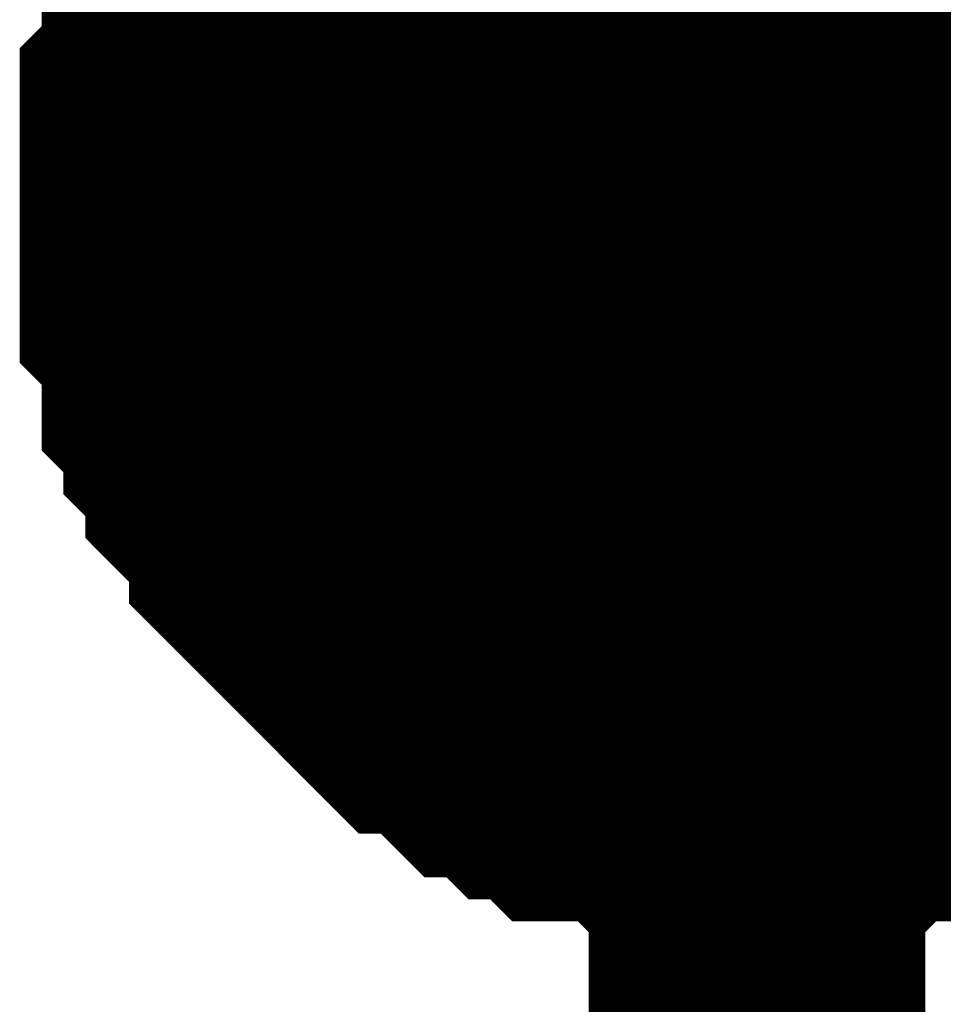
# Model space of a CAD drawing. Header units: inches. Extents: x 0 to 292, y 0 to 193.
# Tile 8 of 189: x 27.4 to 28.222, y 143.445 to 144.322. Entities that reach past the tile are written whole.
import ezdxf

# ---------------------------------------------------------------- set-up
doc = ezdxf.new("R2010")
doc.units = ezdxf.units.IN
doc.layers.add('Sheet', color=255, linetype='Continuous')

msp = doc.modelspace()

# ---------------------------------------------------------------- linework, layer by layer
at = {"layer": 'Sheet'}
for points in [[(28.05656, 144.15628, 0.29972, 0.29972, 0), (28.05656, 145.18931, 0.29972, 0.29972, 0)], [(27.54999, 144.15628, 0.29972, 0.29972, 0), (27.54999, 144.17578, 0.29972, 0.29972, 0), (27.54999, 144.21476, 0.29972, 0.29972, 0), (27.54999, 144.23425, 0.29972, 0.29972, 0), (27.56947, 144.25374, 0.29972, 0.29972, 0), (27.56947, 144.29272, 0.29972, 0.29972, 0), (27.56947, 144.31221, 0.29972, 0.29972, 0), (27.58895, 144.3317, 0.29972, 0.29972, 0), (27.58895, 144.3512, 0.29972, 0.29972, 0), (27.60844, 144.39018, 0.29972, 0.29972, 0), (27.60844, 144.40967, 0.29972, 0.29972, 0), (27.62792, 144.42916, 0.29972, 0.29972, 0), (27.64741, 144.44865, 0.29972, 0.29972, 0), (27.64741, 144.46814, 0.29972, 0.29972, 0), (27.66689, 144.48763, 0.29972, 0.29972, 0)], [(27.54999, 144.15628, 0.29972, 0.29972, 0), (27.54999, 144.17578, 0.29972, 0.29972, 0), (27.54999, 144.21476, 0.29972, 0.29972, 0), (27.54999, 144.23425, 0.29972, 0.29972, 0), (27.56947, 144.25374, 0.29972, 0.29972, 0), (27.56947, 144.29272, 0.29972, 0.29972, 0), (27.56947, 144.31221, 0.29972, 0.29972, 0), (27.58895, 144.3317, 0.29972, 0.29972, 0), (27.58895, 144.3512, 0.29972, 0.29972, 0), (27.60844, 144.39018, 0.29972, 0.29972, 0), (27.60844, 144.40967, 0.29972, 0.29972, 0), (27.62792, 144.42916, 0.29972, 0.29972, 0), (27.64741, 144.44865, 0.29972, 0.29972, 0), (27.64741, 144.46814, 0.29972, 0.29972, 0), (27.66689, 144.48763, 0.29972, 0.29972, 0)], [(27.54999, 144.15628, 0.29972, 0.29972, 0), (27.54999, 144.17578, 0.29972, 0.29972, 0), (27.54999, 144.21476, 0.29972, 0.29972, 0), (27.54999, 144.23425, 0.29972, 0.29972, 0), (27.56947, 144.25374, 0.29972, 0.29972, 0), (27.56947, 144.29272, 0.29972, 0.29972, 0), (27.56947, 144.31221, 0.29972, 0.29972, 0), (27.58895, 144.3317, 0.29972, 0.29972, 0), (27.58895, 144.3512, 0.29972, 0.29972, 0), (27.60844, 144.39018, 0.29972, 0.29972, 0), (27.60844, 144.40967, 0.29972, 0.29972, 0), (27.62792, 144.42916, 0.29972, 0.29972, 0), (27.64741, 144.44865, 0.29972, 0.29972, 0), (27.64741, 144.46814, 0.29972, 0.29972, 0), (27.66689, 144.48763, 0.29972, 0.29972, 0)], [(27.54999, 144.15628, 0.29972, 0.29972, 0), (27.54999, 144.17578, 0.29972, 0.29972, 0), (27.54999, 144.21476, 0.29972, 0.29972, 0), (27.54999, 144.23425, 0.29972, 0.29972, 0), (27.56947, 144.25374, 0.29972, 0.29972, 0), (27.56947, 144.29272, 0.29972, 0.29972, 0), (27.56947, 144.31221, 0.29972, 0.29972, 0), (27.58895, 144.3317, 0.29972, 0.29972, 0), (27.58895, 144.3512, 0.29972, 0.29972, 0), (27.60844, 144.39018, 0.29972, 0.29972, 0), (27.60844, 144.40967, 0.29972, 0.29972, 0), (27.62792, 144.42916, 0.29972, 0.29972, 0), (27.64741, 144.44865, 0.29972, 0.29972, 0), (27.64741, 144.46814, 0.29972, 0.29972, 0), (27.66689, 144.48763, 0.29972, 0.29972, 0)], [(27.54999, 144.15628, 0.29972, 0.29972, 0), (27.54999, 144.17578, 0.29972, 0.29972, 0), (27.54999, 144.21476, 0.29972, 0.29972, 0), (27.54999, 144.23425, 0.29972, 0.29972, 0), (27.56947, 144.25374, 0.29972, 0.29972, 0), (27.56947, 144.29272, 0.29972, 0.29972, 0), (27.56947, 144.31221, 0.29972, 0.29972, 0), (27.58895, 144.3317, 0.29972, 0.29972, 0), (27.58895, 144.3512, 0.29972, 0.29972, 0), (27.60844, 144.39018, 0.29972, 0.29972, 0), (27.60844, 144.40967, 0.29972, 0.29972, 0), (27.62792, 144.42916, 0.29972, 0.29972, 0), (27.64741, 144.44865, 0.29972, 0.29972, 0), (27.64741, 144.46814, 0.29972, 0.29972, 0), (27.66689, 144.48763, 0.29972, 0.29972, 0)], [(27.54999, 144.15628, 0.29972, 0.29972, 0), (27.54999, 144.17578, 0.29972, 0.29972, 0), (27.54999, 144.21476, 0.29972, 0.29972, 0), (27.54999, 144.23425, 0.29972, 0.29972, 0), (27.56947, 144.25374, 0.29972, 0.29972, 0), (27.56947, 144.29272, 0.29972, 0.29972, 0), (27.56947, 144.31221, 0.29972, 0.29972, 0), (27.58895, 144.3317, 0.29972, 0.29972, 0), (27.58895, 144.3512, 0.29972, 0.29972, 0), (27.60844, 144.39018, 0.29972, 0.29972, 0), (27.60844, 144.40967, 0.29972, 0.29972, 0), (27.62792, 144.42916, 0.29972, 0.29972, 0), (27.64741, 144.44865, 0.29972, 0.29972, 0), (27.64741, 144.46814, 0.29972, 0.29972, 0), (27.66689, 144.48763, 0.29972, 0.29972, 0)], [(27.54999, 144.15628, 0.09906, 0.09906, 0), (27.54999, 144.17578, 0.09906, 0.09906, 0), (27.54999, 144.21476, 0.09906, 0.09906, 0), (27.54999, 144.23425, 0.09906, 0.09906, 0), (27.56947, 144.25374, 0.09906, 0.09906, 0), (27.56947, 144.29272, 0.09906, 0.09906, 0), (27.56947, 144.31221, 0.09906, 0.09906, 0), (27.58895, 144.3317, 0.09906, 0.09906, 0), (27.58895, 144.3512, 0.09906, 0.09906, 0), (27.60844, 144.39018, 0.09906, 0.09906, 0)], [(27.54999, 144.15628, 0.09906, 0.09906, 0), (27.54999, 144.17578, 0.09906, 0.09906, 0), (27.54999, 144.21476, 0.09906, 0.09906, 0), (27.54999, 144.23425, 0.09906, 0.09906, 0), (27.56947, 144.25374, 0.09906, 0.09906, 0), (27.56947, 144.29272, 0.09906, 0.09906, 0), (27.56947, 144.31221, 0.09906, 0.09906, 0), (27.58895, 144.3317, 0.09906, 0.09906, 0), (27.58895, 144.3512, 0.09906, 0.09906, 0), (27.60844, 144.39018, 0.09906, 0.09906, 0)], [(27.54999, 144.15628, 0.09906, 0.09906, 0), (27.54999, 144.17578, 0.09906, 0.09906, 0), (27.54999, 144.21476, 0.09906, 0.09906, 0), (27.54999, 144.23425, 0.09906, 0.09906, 0), (27.56947, 144.25374, 0.09906, 0.09906, 0), (27.56947, 144.29272, 0.09906, 0.09906, 0), (27.56947, 144.31221, 0.09906, 0.09906, 0), (27.58895, 144.3317, 0.09906, 0.09906, 0), (27.58895, 144.3512, 0.09906, 0.09906, 0), (27.60844, 144.39018, 0.09906, 0.09906, 0)], [(27.54999, 144.15628, 0.09906, 0.09906, 0), (27.54999, 144.17578, 0.09906, 0.09906, 0), (27.54999, 144.21476, 0.09906, 0.09906, 0), (27.54999, 144.23425, 0.09906, 0.09906, 0), (27.56947, 144.25374, 0.09906, 0.09906, 0), (27.56947, 144.29272, 0.09906, 0.09906, 0), (27.56947, 144.31221, 0.09906, 0.09906, 0), (27.58895, 144.3317, 0.09906, 0.09906, 0), (27.58895, 144.3512, 0.09906, 0.09906, 0), (27.60844, 144.39018, 0.09906, 0.09906, 0)], [(27.54999, 144.15628, 0.09906, 0.09906, 0), (27.54999, 144.17578, 0.09906, 0.09906, 0), (27.54999, 144.21476, 0.09906, 0.09906, 0), (27.54999, 144.23425, 0.09906, 0.09906, 0), (27.56947, 144.25374, 0.09906, 0.09906, 0), (27.56947, 144.29272, 0.09906, 0.09906, 0), (27.56947, 144.31221, 0.09906, 0.09906, 0), (27.58895, 144.3317, 0.09906, 0.09906, 0), (27.58895, 144.3512, 0.09906, 0.09906, 0), (27.60844, 144.39018, 0.09906, 0.09906, 0)], [(27.54999, 144.15628, 0.09906, 0.09906, 0), (27.54999, 144.17578, 0.09906, 0.09906, 0), (27.54999, 144.21476, 0.09906, 0.09906, 0), (27.54999, 144.23425, 0.09906, 0.09906, 0), (27.56947, 144.25374, 0.09906, 0.09906, 0), (27.56947, 144.29272, 0.09906, 0.09906, 0), (27.56947, 144.31221, 0.09906, 0.09906, 0), (27.58895, 144.3317, 0.09906, 0.09906, 0), (27.58895, 144.3512, 0.09906, 0.09906, 0), (27.60844, 144.39018, 0.09906, 0.09906, 0)], [(28.05656, 143.64952, 0.29972, 0.29972, 0), (28.03708, 143.64952, 0.29972, 0.29972, 0), (27.99811, 143.64952, 0.29972, 0.29972, 0), (27.97863, 143.64952, 0.29972, 0.29972, 0), (27.95914, 143.66901, 0.29972, 0.29972, 0), (27.93966, 143.66901, 0.29972, 0.29972, 0), (27.90069, 143.66901, 0.29972, 0.29972, 0), (27.88121, 143.6885, 0.29972, 0.29972, 0), (27.86173, 143.6885, 0.29972, 0.29972, 0), (27.84224, 143.70799, 0.29972, 0.29972, 0), (27.82276, 143.70799, 0.29972, 0.29972, 0), (27.80328, 143.72748, 0.29972, 0.29972, 0), (27.78379, 143.74697, 0.29972, 0.29972, 0), (27.76431, 143.74697, 0.29972, 0.29972, 0), (27.74482, 143.76646, 0.29972, 0.29972, 0), (27.72534, 143.78595, 0.29972, 0.29972, 0), (27.70586, 143.80544, 0.29972, 0.29972, 0), (27.68637, 143.82494, 0.29972, 0.29972, 0), (27.66689, 143.84443, 0.29972, 0.29972, 0), (27.64741, 143.86392, 0.29972, 0.29972, 0), (27.64741, 143.88341, 0.29972, 0.29972, 0), (27.62792, 143.9029, 0.29972, 0.29972, 0), (27.60844, 143.92239, 0.29972, 0.29972, 0), (27.60844, 143.94188, 0.29972, 0.29972, 0), (27.58895, 143.96137, 0.29972, 0.29972, 0), (27.58895, 143.98086, 0.29972, 0.29972, 0), (27.56947, 144.00036, 0.29972, 0.29972, 0), (27.56947, 144.03934, 0.29972, 0.29972, 0), (27.56947, 144.05883, 0.29972, 0.29972, 0), (27.54999, 144.07832, 0.29972, 0.29972, 0), (27.54999, 144.09781, 0.29972, 0.29972, 0), (27.54999, 144.13679, 0.29972, 0.29972, 0), (27.54999, 144.15628, 0.29972, 0.29972, 0)], [(27.54999, 144.15628, 0.29972, 0.29972, 0), (27.54999, 144.15628, 0.29972, 0.29972, 0)], [(28.05656, 143.64952, 0.29972, 0.29972, 0), (28.03708, 143.64952, 0.29972, 0.29972, 0), (27.99811, 143.64952, 0.29972, 0.29972, 0), (27.97863, 143.64952, 0.29972, 0.29972, 0), (27.95914, 143.66901, 0.29972, 0.29972, 0), (27.93966, 143.66901, 0.29972, 0.29972, 0), (27.90069, 143.66901, 0.29972, 0.29972, 0), (27.88121, 143.6885, 0.29972, 0.29972, 0), (27.86173, 143.6885, 0.29972, 0.29972, 0), (27.84224, 143.70799, 0.29972, 0.29972, 0), (27.82276, 143.70799, 0.29972, 0.29972, 0), (27.80328, 143.72748, 0.29972, 0.29972, 0), (27.78379, 143.74697, 0.29972, 0.29972, 0), (27.76431, 143.74697, 0.29972, 0.29972, 0), (27.74482, 143.76646, 0.29972, 0.29972, 0), (27.72534, 143.78595, 0.29972, 0.29972, 0), (27.70586, 143.80544, 0.29972, 0.29972, 0), (27.68637, 143.82494, 0.29972, 0.29972, 0), (27.66689, 143.84443, 0.29972, 0.29972, 0), (27.64741, 143.86392, 0.29972, 0.29972, 0), (27.64741, 143.88341, 0.29972, 0.29972, 0), (27.62792, 143.9029, 0.29972, 0.29972, 0), (27.60844, 143.92239, 0.29972, 0.29972, 0), (27.60844, 143.94188, 0.29972, 0.29972, 0), (27.58895, 143.96137, 0.29972, 0.29972, 0), (27.58895, 143.98086, 0.29972, 0.29972, 0), (27.56947, 144.00036, 0.29972, 0.29972, 0), (27.56947, 144.03934, 0.29972, 0.29972, 0), (27.56947, 144.05883, 0.29972, 0.29972, 0), (27.54999, 144.07832, 0.29972, 0.29972, 0), (27.54999, 144.09781, 0.29972, 0.29972, 0), (27.54999, 144.13679, 0.29972, 0.29972, 0), (27.54999, 144.15628, 0.29972, 0.29972, 0)], [(27.54999, 144.15628, 0.29972, 0.29972, 0), (27.54999, 144.15628, 0.29972, 0.29972, 0)], [(28.05656, 143.64952, 0.29972, 0.29972, 0), (28.03708, 143.64952, 0.29972, 0.29972, 0), (27.99811, 143.64952, 0.29972, 0.29972, 0), (27.97863, 143.64952, 0.29972, 0.29972, 0), (27.95914, 143.66901, 0.29972, 0.29972, 0), (27.93966, 143.66901, 0.29972, 0.29972, 0), (27.90069, 143.66901, 0.29972, 0.29972, 0), (27.88121, 143.6885, 0.29972, 0.29972, 0), (27.86173, 143.6885, 0.29972, 0.29972, 0), (27.84224, 143.70799, 0.29972, 0.29972, 0), (27.82276, 143.70799, 0.29972, 0.29972, 0), (27.80328, 143.72748, 0.29972, 0.29972, 0), (27.78379, 143.74697, 0.29972, 0.29972, 0), (27.76431, 143.74697, 0.29972, 0.29972, 0), (27.74482, 143.76646, 0.29972, 0.29972, 0), (27.72534, 143.78595, 0.29972, 0.29972, 0), (27.70586, 143.80544, 0.29972, 0.29972, 0), (27.68637, 143.82494, 0.29972, 0.29972, 0), (27.66689, 143.84443, 0.29972, 0.29972, 0), (27.64741, 143.86392, 0.29972, 0.29972, 0), (27.64741, 143.88341, 0.29972, 0.29972, 0), (27.62792, 143.9029, 0.29972, 0.29972, 0), (27.60844, 143.92239, 0.29972, 0.29972, 0), (27.60844, 143.94188, 0.29972, 0.29972, 0), (27.58895, 143.96137, 0.29972, 0.29972, 0), (27.58895, 143.98086, 0.29972, 0.29972, 0), (27.56947, 144.00036, 0.29972, 0.29972, 0), (27.56947, 144.03934, 0.29972, 0.29972, 0), (27.56947, 144.05883, 0.29972, 0.29972, 0), (27.54999, 144.07832, 0.29972, 0.29972, 0), (27.54999, 144.09781, 0.29972, 0.29972, 0), (27.54999, 144.13679, 0.29972, 0.29972, 0), (27.54999, 144.15628, 0.29972, 0.29972, 0)], [(27.54999, 144.15628, 0.29972, 0.29972, 0), (27.54999, 144.15628, 0.29972, 0.29972, 0)], [(28.05656, 143.64952, 0.29972, 0.29972, 0), (28.03708, 143.64952, 0.29972, 0.29972, 0), (27.99811, 143.64952, 0.29972, 0.29972, 0), (27.97863, 143.64952, 0.29972, 0.29972, 0), (27.95914, 143.66901, 0.29972, 0.29972, 0), (27.93966, 143.66901, 0.29972, 0.29972, 0), (27.90069, 143.66901, 0.29972, 0.29972, 0), (27.88121, 143.6885, 0.29972, 0.29972, 0), (27.86173, 143.6885, 0.29972, 0.29972, 0), (27.84224, 143.70799, 0.29972, 0.29972, 0), (27.82276, 143.70799, 0.29972, 0.29972, 0), (27.80328, 143.72748, 0.29972, 0.29972, 0), (27.78379, 143.74697, 0.29972, 0.29972, 0), (27.76431, 143.74697, 0.29972, 0.29972, 0), (27.74482, 143.76646, 0.29972, 0.29972, 0), (27.72534, 143.78595, 0.29972, 0.29972, 0), (27.70586, 143.80544, 0.29972, 0.29972, 0), (27.68637, 143.82494, 0.29972, 0.29972, 0), (27.66689, 143.84443, 0.29972, 0.29972, 0), (27.64741, 143.86392, 0.29972, 0.29972, 0), (27.64741, 143.88341, 0.29972, 0.29972, 0), (27.62792, 143.9029, 0.29972, 0.29972, 0), (27.60844, 143.92239, 0.29972, 0.29972, 0), (27.60844, 143.94188, 0.29972, 0.29972, 0), (27.58895, 143.96137, 0.29972, 0.29972, 0), (27.58895, 143.98086, 0.29972, 0.29972, 0), (27.56947, 144.00036, 0.29972, 0.29972, 0), (27.56947, 144.03934, 0.29972, 0.29972, 0), (27.56947, 144.05883, 0.29972, 0.29972, 0), (27.54999, 144.07832, 0.29972, 0.29972, 0), (27.54999, 144.09781, 0.29972, 0.29972, 0), (27.54999, 144.13679, 0.29972, 0.29972, 0), (27.54999, 144.15628, 0.29972, 0.29972, 0)], [(27.54999, 144.15628, 0.29972, 0.29972, 0), (27.54999, 144.15628, 0.29972, 0.29972, 0)], [(28.05656, 143.64952, 0.29972, 0.29972, 0), (28.03708, 143.64952, 0.29972, 0.29972, 0), (27.99811, 143.64952, 0.29972, 0.29972, 0), (27.97863, 143.64952, 0.29972, 0.29972, 0), (27.95914, 143.66901, 0.29972, 0.29972, 0), (27.93966, 143.66901, 0.29972, 0.29972, 0), (27.90069, 143.66901, 0.29972, 0.29972, 0), (27.88121, 143.6885, 0.29972, 0.29972, 0), (27.86173, 143.6885, 0.29972, 0.29972, 0), (27.84224, 143.70799, 0.29972, 0.29972, 0), (27.82276, 143.70799, 0.29972, 0.29972, 0), (27.80328, 143.72748, 0.29972, 0.29972, 0), (27.78379, 143.74697, 0.29972, 0.29972, 0), (27.76431, 143.74697, 0.29972, 0.29972, 0), (27.74482, 143.76646, 0.29972, 0.29972, 0), (27.72534, 143.78595, 0.29972, 0.29972, 0), (27.70586, 143.80544, 0.29972, 0.29972, 0), (27.68637, 143.82494, 0.29972, 0.29972, 0), (27.66689, 143.84443, 0.29972, 0.29972, 0), (27.64741, 143.86392, 0.29972, 0.29972, 0), (27.64741, 143.88341, 0.29972, 0.29972, 0), (27.62792, 143.9029, 0.29972, 0.29972, 0), (27.60844, 143.92239, 0.29972, 0.29972, 0), (27.60844, 143.94188, 0.29972, 0.29972, 0), (27.58895, 143.96137, 0.29972, 0.29972, 0), (27.58895, 143.98086, 0.29972, 0.29972, 0), (27.56947, 144.00036, 0.29972, 0.29972, 0), (27.56947, 144.03934, 0.29972, 0.29972, 0), (27.56947, 144.05883, 0.29972, 0.29972, 0), (27.54999, 144.07832, 0.29972, 0.29972, 0), (27.54999, 144.09781, 0.29972, 0.29972, 0), (27.54999, 144.13679, 0.29972, 0.29972, 0), (27.54999, 144.15628, 0.29972, 0.29972, 0)], [(27.54999, 144.15628, 0.29972, 0.29972, 0), (27.54999, 144.15628, 0.29972, 0.29972, 0)], [(28.05656, 143.64952, 0.29972, 0.29972, 0), (28.03708, 143.64952, 0.29972, 0.29972, 0), (27.99811, 143.64952, 0.29972, 0.29972, 0), (27.97863, 143.64952, 0.29972, 0.29972, 0), (27.95914, 143.66901, 0.29972, 0.29972, 0), (27.93966, 143.66901, 0.29972, 0.29972, 0), (27.90069, 143.66901, 0.29972, 0.29972, 0), (27.88121, 143.6885, 0.29972, 0.29972, 0), (27.86173, 143.6885, 0.29972, 0.29972, 0), (27.84224, 143.70799, 0.29972, 0.29972, 0), (27.82276, 143.70799, 0.29972, 0.29972, 0), (27.80328, 143.72748, 0.29972, 0.29972, 0), (27.78379, 143.74697, 0.29972, 0.29972, 0), (27.76431, 143.74697, 0.29972, 0.29972, 0), (27.74482, 143.76646, 0.29972, 0.29972, 0), (27.72534, 143.78595, 0.29972, 0.29972, 0), (27.70586, 143.80544, 0.29972, 0.29972, 0), (27.68637, 143.82494, 0.29972, 0.29972, 0), (27.66689, 143.84443, 0.29972, 0.29972, 0), (27.64741, 143.86392, 0.29972, 0.29972, 0), (27.64741, 143.88341, 0.29972, 0.29972, 0), (27.62792, 143.9029, 0.29972, 0.29972, 0), (27.60844, 143.92239, 0.29972, 0.29972, 0), (27.60844, 143.94188, 0.29972, 0.29972, 0), (27.58895, 143.96137, 0.29972, 0.29972, 0), (27.58895, 143.98086, 0.29972, 0.29972, 0), (27.56947, 144.00036, 0.29972, 0.29972, 0), (27.56947, 144.03934, 0.29972, 0.29972, 0), (27.56947, 144.05883, 0.29972, 0.29972, 0), (27.54999, 144.07832, 0.29972, 0.29972, 0), (27.54999, 144.09781, 0.29972, 0.29972, 0), (27.54999, 144.13679, 0.29972, 0.29972, 0), (27.54999, 144.15628, 0.29972, 0.29972, 0)], [(27.54999, 144.15628, 0.29972, 0.29972, 0), (27.54999, 144.15628, 0.29972, 0.29972, 0)], [(28.05656, 139.16656, 0.29972, 0.29972, 0), (28.05656, 144.15628, 0.29972, 0.29972, 0)], [(28.05656, 144.15628, 0.29972, 0.29972, 0), (41.05221, 144.15628, 0.29972, 0.29972, 0), (54.04785, 144.15628, 0.29972, 0.29972, 0), (75.6553, 144.15628, 0.29972, 0.29972, 0), (79.53256, 144.15628, 0.29972, 0.29972, 0), (94.26226, 144.15628, 0.29972, 0.29972, 0)], [(28.05656, 143.64952, 0.09906, 0.09906, 0), (28.03708, 143.64952, 0.09906, 0.09906, 0), (27.99811, 143.64952, 0.09906, 0.09906, 0), (27.97863, 143.64952, 0.09906, 0.09906, 0), (27.95914, 143.66901, 0.09906, 0.09906, 0), (27.93966, 143.66901, 0.09906, 0.09906, 0), (27.90069, 143.66901, 0.09906, 0.09906, 0), (27.88121, 143.6885, 0.09906, 0.09906, 0), (27.86173, 143.6885, 0.09906, 0.09906, 0), (27.84224, 143.70799, 0.09906, 0.09906, 0), (27.82276, 143.70799, 0.09906, 0.09906, 0), (27.80328, 143.72748, 0.09906, 0.09906, 0), (27.78379, 143.74697, 0.09906, 0.09906, 0), (27.76431, 143.74697, 0.09906, 0.09906, 0), (27.74482, 143.76646, 0.09906, 0.09906, 0), (27.72534, 143.78595, 0.09906, 0.09906, 0), (27.70586, 143.80544, 0.09906, 0.09906, 0), (27.68637, 143.82494, 0.09906, 0.09906, 0), (27.66689, 143.84443, 0.09906, 0.09906, 0), (27.64741, 143.86392, 0.09906, 0.09906, 0), (27.64741, 143.88341, 0.09906, 0.09906, 0), (27.62792, 143.9029, 0.09906, 0.09906, 0), (27.60844, 143.92239, 0.09906, 0.09906, 0), (27.60844, 143.94188, 0.09906, 0.09906, 0), (27.58895, 143.96137, 0.09906, 0.09906, 0), (27.58895, 143.98086, 0.09906, 0.09906, 0), (27.56947, 144.00036, 0.09906, 0.09906, 0), (27.56947, 144.03934, 0.09906, 0.09906, 0), (27.56947, 144.05883, 0.09906, 0.09906, 0), (27.54999, 144.07832, 0.09906, 0.09906, 0), (27.54999, 144.09781, 0.09906, 0.09906, 0), (27.54999, 144.13679, 0.09906, 0.09906, 0), (27.54999, 144.15628, 0.09906, 0.09906, 0)], [(27.54999, 144.15628, 0.09906, 0.09906, 0), (27.54999, 144.15628, 0.09906, 0.09906, 0)], [(28.05656, 143.64952, 0.09906, 0.09906, 0), (28.03708, 143.64952, 0.09906, 0.09906, 0), (27.99811, 143.64952, 0.09906, 0.09906, 0), (27.97863, 143.64952, 0.09906, 0.09906, 0), (27.95914, 143.66901, 0.09906, 0.09906, 0), (27.93966, 143.66901, 0.09906, 0.09906, 0), (27.90069, 143.66901, 0.09906, 0.09906, 0), (27.88121, 143.6885, 0.09906, 0.09906, 0), (27.86173, 143.6885, 0.09906, 0.09906, 0), (27.84224, 143.70799, 0.09906, 0.09906, 0), (27.82276, 143.70799, 0.09906, 0.09906, 0), (27.80328, 143.72748, 0.09906, 0.09906, 0), (27.78379, 143.74697, 0.09906, 0.09906, 0), (27.76431, 143.74697, 0.09906, 0.09906, 0), (27.74482, 143.76646, 0.09906, 0.09906, 0), (27.72534, 143.78595, 0.09906, 0.09906, 0), (27.70586, 143.80544, 0.09906, 0.09906, 0), (27.68637, 143.82494, 0.09906, 0.09906, 0), (27.66689, 143.84443, 0.09906, 0.09906, 0), (27.64741, 143.86392, 0.09906, 0.09906, 0), (27.64741, 143.88341, 0.09906, 0.09906, 0), (27.62792, 143.9029, 0.09906, 0.09906, 0), (27.60844, 143.92239, 0.09906, 0.09906, 0), (27.60844, 143.94188, 0.09906, 0.09906, 0), (27.58895, 143.96137, 0.09906, 0.09906, 0), (27.58895, 143.98086, 0.09906, 0.09906, 0), (27.56947, 144.00036, 0.09906, 0.09906, 0), (27.56947, 144.03934, 0.09906, 0.09906, 0), (27.56947, 144.05883, 0.09906, 0.09906, 0), (27.54999, 144.07832, 0.09906, 0.09906, 0), (27.54999, 144.09781, 0.09906, 0.09906, 0), (27.54999, 144.13679, 0.09906, 0.09906, 0), (27.54999, 144.15628, 0.09906, 0.09906, 0)], [(27.54999, 144.15628, 0.09906, 0.09906, 0), (27.54999, 144.15628, 0.09906, 0.09906, 0)], [(28.05656, 143.64952, 0.09906, 0.09906, 0), (28.03708, 143.64952, 0.09906, 0.09906, 0), (27.99811, 143.64952, 0.09906, 0.09906, 0), (27.97863, 143.64952, 0.09906, 0.09906, 0), (27.95914, 143.66901, 0.09906, 0.09906, 0), (27.93966, 143.66901, 0.09906, 0.09906, 0), (27.90069, 143.66901, 0.09906, 0.09906, 0), (27.88121, 143.6885, 0.09906, 0.09906, 0), (27.86173, 143.6885, 0.09906, 0.09906, 0), (27.84224, 143.70799, 0.09906, 0.09906, 0), (27.82276, 143.70799, 0.09906, 0.09906, 0), (27.80328, 143.72748, 0.09906, 0.09906, 0), (27.78379, 143.74697, 0.09906, 0.09906, 0), (27.76431, 143.74697, 0.09906, 0.09906, 0), (27.74482, 143.76646, 0.09906, 0.09906, 0), (27.72534, 143.78595, 0.09906, 0.09906, 0), (27.70586, 143.80544, 0.09906, 0.09906, 0), (27.68637, 143.82494, 0.09906, 0.09906, 0), (27.66689, 143.84443, 0.09906, 0.09906, 0), (27.64741, 143.86392, 0.09906, 0.09906, 0), (27.64741, 143.88341, 0.09906, 0.09906, 0), (27.62792, 143.9029, 0.09906, 0.09906, 0), (27.60844, 143.92239, 0.09906, 0.09906, 0), (27.60844, 143.94188, 0.09906, 0.09906, 0), (27.58895, 143.96137, 0.09906, 0.09906, 0), (27.58895, 143.98086, 0.09906, 0.09906, 0), (27.56947, 144.00036, 0.09906, 0.09906, 0), (27.56947, 144.03934, 0.09906, 0.09906, 0), (27.56947, 144.05883, 0.09906, 0.09906, 0), (27.54999, 144.07832, 0.09906, 0.09906, 0), (27.54999, 144.09781, 0.09906, 0.09906, 0), (27.54999, 144.13679, 0.09906, 0.09906, 0), (27.54999, 144.15628, 0.09906, 0.09906, 0)], [(27.54999, 144.15628, 0.09906, 0.09906, 0), (27.54999, 144.15628, 0.09906, 0.09906, 0)], [(28.05656, 143.64952, 0.09906, 0.09906, 0), (28.03708, 143.64952, 0.09906, 0.09906, 0), (27.99811, 143.64952, 0.09906, 0.09906, 0), (27.97863, 143.64952, 0.09906, 0.09906, 0), (27.95914, 143.66901, 0.09906, 0.09906, 0), (27.93966, 143.66901, 0.09906, 0.09906, 0), (27.90069, 143.66901, 0.09906, 0.09906, 0), (27.88121, 143.6885, 0.09906, 0.09906, 0), (27.86173, 143.6885, 0.09906, 0.09906, 0), (27.84224, 143.70799, 0.09906, 0.09906, 0), (27.82276, 143.70799, 0.09906, 0.09906, 0), (27.80328, 143.72748, 0.09906, 0.09906, 0), (27.78379, 143.74697, 0.09906, 0.09906, 0), (27.76431, 143.74697, 0.09906, 0.09906, 0), (27.74482, 143.76646, 0.09906, 0.09906, 0), (27.72534, 143.78595, 0.09906, 0.09906, 0), (27.70586, 143.80544, 0.09906, 0.09906, 0), (27.68637, 143.82494, 0.09906, 0.09906, 0), (27.66689, 143.84443, 0.09906, 0.09906, 0), (27.64741, 143.86392, 0.09906, 0.09906, 0), (27.64741, 143.88341, 0.09906, 0.09906, 0), (27.62792, 143.9029, 0.09906, 0.09906, 0), (27.60844, 143.92239, 0.09906, 0.09906, 0), (27.60844, 143.94188, 0.09906, 0.09906, 0), (27.58895, 143.96137, 0.09906, 0.09906, 0), (27.58895, 143.98086, 0.09906, 0.09906, 0), (27.56947, 144.00036, 0.09906, 0.09906, 0), (27.56947, 144.03934, 0.09906, 0.09906, 0), (27.56947, 144.05883, 0.09906, 0.09906, 0), (27.54999, 144.07832, 0.09906, 0.09906, 0), (27.54999, 144.09781, 0.09906, 0.09906, 0), (27.54999, 144.13679, 0.09906, 0.09906, 0), (27.54999, 144.15628, 0.09906, 0.09906, 0)], [(27.54999, 144.15628, 0.09906, 0.09906, 0), (27.54999, 144.15628, 0.09906, 0.09906, 0)], [(28.05656, 143.64952, 0.09906, 0.09906, 0), (28.03708, 143.64952, 0.09906, 0.09906, 0), (27.99811, 143.64952, 0.09906, 0.09906, 0), (27.97863, 143.64952, 0.09906, 0.09906, 0), (27.95914, 143.66901, 0.09906, 0.09906, 0), (27.93966, 143.66901, 0.09906, 0.09906, 0), (27.90069, 143.66901, 0.09906, 0.09906, 0), (27.88121, 143.6885, 0.09906, 0.09906, 0), (27.86173, 143.6885, 0.09906, 0.09906, 0), (27.84224, 143.70799, 0.09906, 0.09906, 0), (27.82276, 143.70799, 0.09906, 0.09906, 0), (27.80328, 143.72748, 0.09906, 0.09906, 0), (27.78379, 143.74697, 0.09906, 0.09906, 0), (27.76431, 143.74697, 0.09906, 0.09906, 0), (27.74482, 143.76646, 0.09906, 0.09906, 0), (27.72534, 143.78595, 0.09906, 0.09906, 0), (27.70586, 143.80544, 0.09906, 0.09906, 0), (27.68637, 143.82494, 0.09906, 0.09906, 0), (27.66689, 143.84443, 0.09906, 0.09906, 0), (27.64741, 143.86392, 0.09906, 0.09906, 0), (27.64741, 143.88341, 0.09906, 0.09906, 0), (27.62792, 143.9029, 0.09906, 0.09906, 0), (27.60844, 143.92239, 0.09906, 0.09906, 0), (27.60844, 143.94188, 0.09906, 0.09906, 0), (27.58895, 143.96137, 0.09906, 0.09906, 0), (27.58895, 143.98086, 0.09906, 0.09906, 0), (27.56947, 144.00036, 0.09906, 0.09906, 0), (27.56947, 144.03934, 0.09906, 0.09906, 0), (27.56947, 144.05883, 0.09906, 0.09906, 0), (27.54999, 144.07832, 0.09906, 0.09906, 0), (27.54999, 144.09781, 0.09906, 0.09906, 0), (27.54999, 144.13679, 0.09906, 0.09906, 0), (27.54999, 144.15628, 0.09906, 0.09906, 0)], [(27.54999, 144.15628, 0.09906, 0.09906, 0), (27.54999, 144.15628, 0.09906, 0.09906, 0)], [(28.05656, 143.64952, 0.09906, 0.09906, 0), (28.03708, 143.64952, 0.09906, 0.09906, 0), (27.99811, 143.64952, 0.09906, 0.09906, 0), (27.97863, 143.64952, 0.09906, 0.09906, 0), (27.95914, 143.66901, 0.09906, 0.09906, 0), (27.93966, 143.66901, 0.09906, 0.09906, 0), (27.90069, 143.66901, 0.09906, 0.09906, 0), (27.88121, 143.6885, 0.09906, 0.09906, 0), (27.86173, 143.6885, 0.09906, 0.09906, 0), (27.84224, 143.70799, 0.09906, 0.09906, 0), (27.82276, 143.70799, 0.09906, 0.09906, 0), (27.80328, 143.72748, 0.09906, 0.09906, 0), (27.78379, 143.74697, 0.09906, 0.09906, 0), (27.76431, 143.74697, 0.09906, 0.09906, 0), (27.74482, 143.76646, 0.09906, 0.09906, 0), (27.72534, 143.78595, 0.09906, 0.09906, 0), (27.70586, 143.80544, 0.09906, 0.09906, 0), (27.68637, 143.82494, 0.09906, 0.09906, 0), (27.66689, 143.84443, 0.09906, 0.09906, 0), (27.64741, 143.86392, 0.09906, 0.09906, 0), (27.64741, 143.88341, 0.09906, 0.09906, 0), (27.62792, 143.9029, 0.09906, 0.09906, 0), (27.60844, 143.92239, 0.09906, 0.09906, 0), (27.60844, 143.94188, 0.09906, 0.09906, 0), (27.58895, 143.96137, 0.09906, 0.09906, 0), (27.58895, 143.98086, 0.09906, 0.09906, 0), (27.56947, 144.00036, 0.09906, 0.09906, 0), (27.56947, 144.03934, 0.09906, 0.09906, 0), (27.56947, 144.05883, 0.09906, 0.09906, 0), (27.54999, 144.07832, 0.09906, 0.09906, 0), (27.54999, 144.09781, 0.09906, 0.09906, 0), (27.54999, 144.13679, 0.09906, 0.09906, 0), (27.54999, 144.15628, 0.09906, 0.09906, 0)], [(27.54999, 144.15628, 0.09906, 0.09906, 0), (27.54999, 144.15628, 0.09906, 0.09906, 0)], [(28.38779, 143.78595, 0.29972, 0.29972, 0), (28.3683, 143.76646, 0.29972, 0.29972, 0), (28.34882, 143.74697, 0.29972, 0.29972, 0), (28.32934, 143.74697, 0.29972, 0.29972, 0), (28.30985, 143.72748, 0.29972, 0.29972, 0), (28.29037, 143.70799, 0.29972, 0.29972, 0), (28.27088, 143.70799, 0.29972, 0.29972, 0), (28.2514, 143.6885, 0.29972, 0.29972, 0), (28.23192, 143.6885, 0.29972, 0.29972, 0), (28.21243, 143.66901, 0.29972, 0.29972, 0), (28.17347, 143.66901, 0.29972, 0.29972, 0), (28.15398, 143.66901, 0.29972, 0.29972, 0), (28.1345, 143.64952, 0.29972, 0.29972, 0), (28.11501, 143.64952, 0.29972, 0.29972, 0), (28.07605, 143.64952, 0.29972, 0.29972, 0), (28.05656, 143.64952, 0.29972, 0.29972, 0)], [(28.38779, 143.78595, 0.29972, 0.29972, 0), (28.3683, 143.76646, 0.29972, 0.29972, 0), (28.34882, 143.74697, 0.29972, 0.29972, 0), (28.32934, 143.74697, 0.29972, 0.29972, 0), (28.30985, 143.72748, 0.29972, 0.29972, 0), (28.29037, 143.70799, 0.29972, 0.29972, 0), (28.27088, 143.70799, 0.29972, 0.29972, 0), (28.2514, 143.6885, 0.29972, 0.29972, 0), (28.23192, 143.6885, 0.29972, 0.29972, 0), (28.21243, 143.66901, 0.29972, 0.29972, 0), (28.17347, 143.66901, 0.29972, 0.29972, 0), (28.15398, 143.66901, 0.29972, 0.29972, 0), (28.1345, 143.64952, 0.29972, 0.29972, 0), (28.11501, 143.64952, 0.29972, 0.29972, 0), (28.07605, 143.64952, 0.29972, 0.29972, 0), (28.05656, 143.64952, 0.29972, 0.29972, 0)], [(28.38779, 143.78595, 0.29972, 0.29972, 0), (28.3683, 143.76646, 0.29972, 0.29972, 0), (28.34882, 143.74697, 0.29972, 0.29972, 0), (28.32934, 143.74697, 0.29972, 0.29972, 0), (28.30985, 143.72748, 0.29972, 0.29972, 0), (28.29037, 143.70799, 0.29972, 0.29972, 0), (28.27088, 143.70799, 0.29972, 0.29972, 0), (28.2514, 143.6885, 0.29972, 0.29972, 0), (28.23192, 143.6885, 0.29972, 0.29972, 0), (28.21243, 143.66901, 0.29972, 0.29972, 0), (28.17347, 143.66901, 0.29972, 0.29972, 0), (28.15398, 143.66901, 0.29972, 0.29972, 0), (28.1345, 143.64952, 0.29972, 0.29972, 0), (28.11501, 143.64952, 0.29972, 0.29972, 0), (28.07605, 143.64952, 0.29972, 0.29972, 0), (28.05656, 143.64952, 0.29972, 0.29972, 0)], [(28.38779, 143.78595, 0.29972, 0.29972, 0), (28.3683, 143.76646, 0.29972, 0.29972, 0), (28.34882, 143.74697, 0.29972, 0.29972, 0), (28.32934, 143.74697, 0.29972, 0.29972, 0), (28.30985, 143.72748, 0.29972, 0.29972, 0), (28.29037, 143.70799, 0.29972, 0.29972, 0), (28.27088, 143.70799, 0.29972, 0.29972, 0), (28.2514, 143.6885, 0.29972, 0.29972, 0), (28.23192, 143.6885, 0.29972, 0.29972, 0), (28.21243, 143.66901, 0.29972, 0.29972, 0), (28.17347, 143.66901, 0.29972, 0.29972, 0), (28.15398, 143.66901, 0.29972, 0.29972, 0), (28.1345, 143.64952, 0.29972, 0.29972, 0), (28.11501, 143.64952, 0.29972, 0.29972, 0), (28.07605, 143.64952, 0.29972, 0.29972, 0), (28.05656, 143.64952, 0.29972, 0.29972, 0)], [(28.38779, 143.78595, 0.29972, 0.29972, 0), (28.3683, 143.76646, 0.29972, 0.29972, 0), (28.34882, 143.74697, 0.29972, 0.29972, 0), (28.32934, 143.74697, 0.29972, 0.29972, 0), (28.30985, 143.72748, 0.29972, 0.29972, 0), (28.29037, 143.70799, 0.29972, 0.29972, 0), (28.27088, 143.70799, 0.29972, 0.29972, 0), (28.2514, 143.6885, 0.29972, 0.29972, 0), (28.23192, 143.6885, 0.29972, 0.29972, 0), (28.21243, 143.66901, 0.29972, 0.29972, 0), (28.17347, 143.66901, 0.29972, 0.29972, 0), (28.15398, 143.66901, 0.29972, 0.29972, 0), (28.1345, 143.64952, 0.29972, 0.29972, 0), (28.11501, 143.64952, 0.29972, 0.29972, 0), (28.07605, 143.64952, 0.29972, 0.29972, 0), (28.05656, 143.64952, 0.29972, 0.29972, 0)], [(28.38779, 143.78595, 0.29972, 0.29972, 0), (28.3683, 143.76646, 0.29972, 0.29972, 0), (28.34882, 143.74697, 0.29972, 0.29972, 0), (28.32934, 143.74697, 0.29972, 0.29972, 0), (28.30985, 143.72748, 0.29972, 0.29972, 0), (28.29037, 143.70799, 0.29972, 0.29972, 0), (28.27088, 143.70799, 0.29972, 0.29972, 0), (28.2514, 143.6885, 0.29972, 0.29972, 0), (28.23192, 143.6885, 0.29972, 0.29972, 0), (28.21243, 143.66901, 0.29972, 0.29972, 0), (28.17347, 143.66901, 0.29972, 0.29972, 0), (28.15398, 143.66901, 0.29972, 0.29972, 0), (28.1345, 143.64952, 0.29972, 0.29972, 0), (28.11501, 143.64952, 0.29972, 0.29972, 0), (28.07605, 143.64952, 0.29972, 0.29972, 0), (28.05656, 143.64952, 0.29972, 0.29972, 0)], [(28.29037, 143.70799, 0.09906, 0.09906, 0), (28.27088, 143.70799, 0.09906, 0.09906, 0), (28.2514, 143.6885, 0.09906, 0.09906, 0), (28.23192, 143.6885, 0.09906, 0.09906, 0), (28.21243, 143.66901, 0.09906, 0.09906, 0), (28.17347, 143.66901, 0.09906, 0.09906, 0), (28.15398, 143.66901, 0.09906, 0.09906, 0), (28.1345, 143.64952, 0.09906, 0.09906, 0), (28.11501, 143.64952, 0.09906, 0.09906, 0), (28.07605, 143.64952, 0.09906, 0.09906, 0), (28.05656, 143.64952, 0.09906, 0.09906, 0)], [(28.29037, 143.70799, 0.09906, 0.09906, 0), (28.27088, 143.70799, 0.09906, 0.09906, 0), (28.2514, 143.6885, 0.09906, 0.09906, 0), (28.23192, 143.6885, 0.09906, 0.09906, 0), (28.21243, 143.66901, 0.09906, 0.09906, 0), (28.17347, 143.66901, 0.09906, 0.09906, 0), (28.15398, 143.66901, 0.09906, 0.09906, 0), (28.1345, 143.64952, 0.09906, 0.09906, 0), (28.11501, 143.64952, 0.09906, 0.09906, 0), (28.07605, 143.64952, 0.09906, 0.09906, 0), (28.05656, 143.64952, 0.09906, 0.09906, 0)], [(28.29037, 143.70799, 0.09906, 0.09906, 0), (28.27088, 143.70799, 0.09906, 0.09906, 0), (28.2514, 143.6885, 0.09906, 0.09906, 0), (28.23192, 143.6885, 0.09906, 0.09906, 0), (28.21243, 143.66901, 0.09906, 0.09906, 0), (28.17347, 143.66901, 0.09906, 0.09906, 0), (28.15398, 143.66901, 0.09906, 0.09906, 0), (28.1345, 143.64952, 0.09906, 0.09906, 0), (28.11501, 143.64952, 0.09906, 0.09906, 0), (28.07605, 143.64952, 0.09906, 0.09906, 0), (28.05656, 143.64952, 0.09906, 0.09906, 0)], [(28.29037, 143.70799, 0.09906, 0.09906, 0), (28.27088, 143.70799, 0.09906, 0.09906, 0), (28.2514, 143.6885, 0.09906, 0.09906, 0), (28.23192, 143.6885, 0.09906, 0.09906, 0), (28.21243, 143.66901, 0.09906, 0.09906, 0), (28.17347, 143.66901, 0.09906, 0.09906, 0), (28.15398, 143.66901, 0.09906, 0.09906, 0), (28.1345, 143.64952, 0.09906, 0.09906, 0), (28.11501, 143.64952, 0.09906, 0.09906, 0), (28.07605, 143.64952, 0.09906, 0.09906, 0), (28.05656, 143.64952, 0.09906, 0.09906, 0)], [(28.29037, 143.70799, 0.09906, 0.09906, 0), (28.27088, 143.70799, 0.09906, 0.09906, 0), (28.2514, 143.6885, 0.09906, 0.09906, 0), (28.23192, 143.6885, 0.09906, 0.09906, 0), (28.21243, 143.66901, 0.09906, 0.09906, 0), (28.17347, 143.66901, 0.09906, 0.09906, 0), (28.15398, 143.66901, 0.09906, 0.09906, 0), (28.1345, 143.64952, 0.09906, 0.09906, 0), (28.11501, 143.64952, 0.09906, 0.09906, 0), (28.07605, 143.64952, 0.09906, 0.09906, 0), (28.05656, 143.64952, 0.09906, 0.09906, 0)], [(28.29037, 143.70799, 0.09906, 0.09906, 0), (28.27088, 143.70799, 0.09906, 0.09906, 0), (28.2514, 143.6885, 0.09906, 0.09906, 0), (28.23192, 143.6885, 0.09906, 0.09906, 0), (28.21243, 143.66901, 0.09906, 0.09906, 0), (28.17347, 143.66901, 0.09906, 0.09906, 0), (28.15398, 143.66901, 0.09906, 0.09906, 0), (28.1345, 143.64952, 0.09906, 0.09906, 0), (28.11501, 143.64952, 0.09906, 0.09906, 0), (28.07605, 143.64952, 0.09906, 0.09906, 0), (28.05656, 143.64952, 0.09906, 0.09906, 0)]]:
    msp.add_lwpolyline(points, format="xyseb", dxfattribs=at)
msp.add_lwpolyline([(27.74794, 144.17333, 0.508, 0.508, 1), (28.25594, 144.17333, 0.508, 0.508, 1)], format="xyseb", close=True, dxfattribs=at)

doc.saveas('drawing.dxf')
